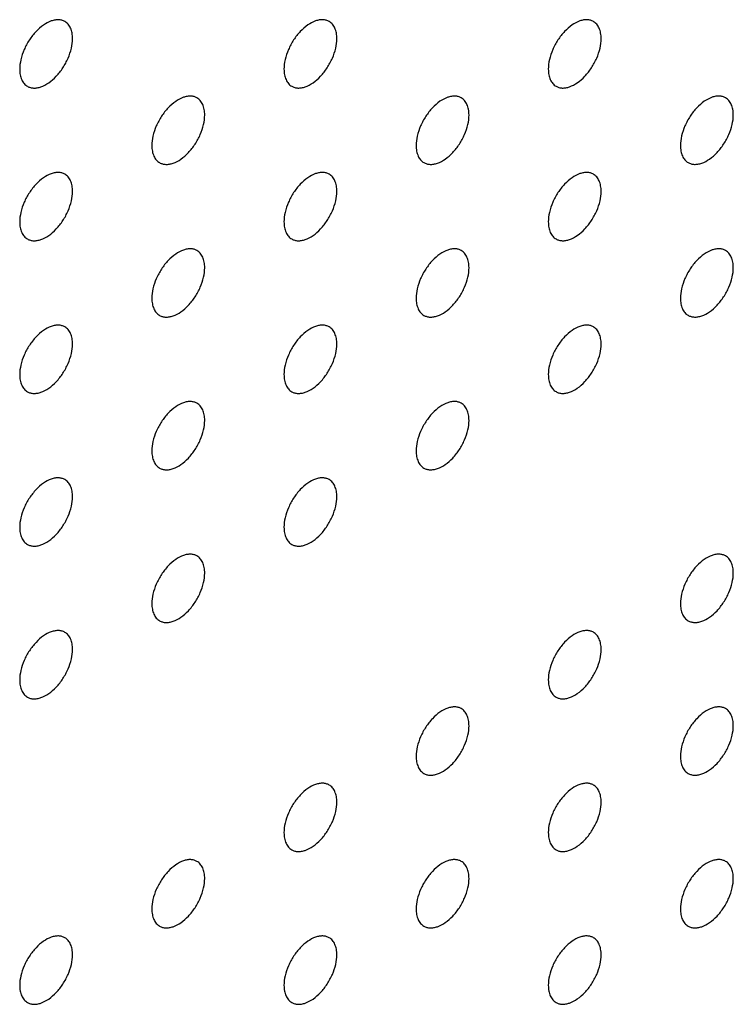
# Model space of a CAD drawing. Header units: inches. Extents: x 0 to 34, y 0 to 22.
# Tile 64 of 176: x 26.431 to 26.813, y 7.964 to 8.49. Entities that reach past the tile are written whole.
import ezdxf

# ---------------------------------------------------------------- set-up
doc = ezdxf.new("R2010")
doc.units = ezdxf.units.IN
doc.header["$LTSCALE"] = 1.87
doc.header["$MEASUREMENT"] = 0
doc.layers.add('02___PRT_ALL_AXES', color=7, linetype='CONTINUOUS')

msp = doc.modelspace()

# ---------------------------------------------------------------- linework, layer by layer
at = {"layer": '02___PRT_ALL_AXES', "color": 7, "linetype": 'CONTINUOUS'}
for points, knots in [([(26.45489, 8.48902), (26.45439, 8.48931), (26.45331, 8.48976), (26.45151, 8.49002), (26.44959, 8.48988), (26.44679, 8.48913), (26.44321, 8.48718), (26.43926, 8.48368), (26.43576, 8.47921), (26.433, 8.47412), (26.43123, 8.46884), (26.43074, 8.46524), (26.43074, 8.46354)], [0, 0, 0, 0, 0.042842, 0.087441, 0.135298, 0.187275, 0.304489, 0.438213, 0.582466, 0.729664, 0.871609, 1, 1, 1, 1]), ([(26.45903, 8.47987), (26.45903, 8.48088), (26.45887, 8.4828), (26.45809, 8.48545), (26.45678, 8.48761), (26.45555, 8.48864), (26.45489, 8.48902)], [0, 0, 0, 0, 0.288094, 0.548173, 0.782164, 1, 1, 1, 1]), ([(26.59631, 8.48903), (26.59581, 8.48931), (26.59473, 8.48977), (26.59293, 8.49003), (26.59101, 8.48988), (26.58821, 8.48914), (26.58463, 8.48719), (26.58068, 8.48368), (26.57718, 8.47921), (26.57442, 8.47413), (26.57265, 8.46884), (26.57216, 8.46525), (26.57216, 8.46355)], [0, 0, 0, 0, 0.042842, 0.087441, 0.135298, 0.187275, 0.304489, 0.438213, 0.582466, 0.729664, 0.871609, 1, 1, 1, 1]), ([(26.60045, 8.47988), (26.60045, 8.48088), (26.60029, 8.48281), (26.59951, 8.48545), (26.59821, 8.48761), (26.59697, 8.48865), (26.59631, 8.48903)], [0, 0, 0, 0, 0.288094, 0.548173, 0.782164, 1, 1, 1, 1]), ([(26.73773, 8.48904), (26.73724, 8.48932), (26.73615, 8.48978), (26.73436, 8.49004), (26.73243, 8.48989), (26.72963, 8.48915), (26.72605, 8.48719), (26.7221, 8.48369), (26.7186, 8.47922), (26.71584, 8.47413), (26.71407, 8.46885), (26.71359, 8.46526), (26.71359, 8.46355)], [0, 0, 0, 0, 0.042842, 0.087441, 0.135298, 0.187275, 0.304489, 0.438213, 0.582466, 0.729664, 0.871609, 1, 1, 1, 1]), ([(26.74187, 8.47988), (26.74187, 8.48089), (26.74171, 8.48281), (26.74093, 8.48546), (26.73963, 8.48762), (26.73839, 8.48866), (26.73773, 8.48904)], [0, 0, 0, 0, 0.288094, 0.548173, 0.782164, 1, 1, 1, 1]), ([(26.43489, 8.45438), (26.43538, 8.4541), (26.43646, 8.45365), (26.43826, 8.45338), (26.44018, 8.45353), (26.44298, 8.45427), (26.44656, 8.45623), (26.45052, 8.45973), (26.45401, 8.4642), (26.45677, 8.46929), (26.45854, 8.47457), (26.45903, 8.47816), (26.45903, 8.47987)], [0, 0, 0, 0, 0.042842, 0.087441, 0.135298, 0.187275, 0.304489, 0.438213, 0.582466, 0.729664, 0.871609, 1, 1, 1, 1]), ([(26.57631, 8.45439), (26.5768, 8.45411), (26.57789, 8.45365), (26.57968, 8.45339), (26.58161, 8.45354), (26.5844, 8.45428), (26.58799, 8.45623), (26.59194, 8.45974), (26.59543, 8.46421), (26.59819, 8.46929), (26.59996, 8.47458), (26.60045, 8.47817), (26.60045, 8.47988)], [0, 0, 0, 0, 0.042842, 0.087441, 0.135298, 0.187275, 0.304489, 0.438213, 0.582466, 0.729664, 0.871609, 1, 1, 1, 1]), ([(26.71773, 8.4544), (26.71822, 8.45411), (26.71931, 8.45366), (26.7211, 8.4534), (26.72303, 8.45355), (26.72583, 8.45429), (26.72941, 8.45624), (26.73336, 8.45975), (26.73685, 8.46422), (26.73961, 8.4693), (26.74138, 8.47459), (26.74187, 8.47818), (26.74187, 8.47988)], [0, 0, 0, 0, 0.042842, 0.087441, 0.135298, 0.187275, 0.304489, 0.438213, 0.582466, 0.729664, 0.871609, 1, 1, 1, 1]), ([(26.43074, 8.46354), (26.43074, 8.46253), (26.4309, 8.46061), (26.43168, 8.45796), (26.43299, 8.4558), (26.43423, 8.45476), (26.43489, 8.45438)], [0, 0, 0, 0, 0.288094, 0.548173, 0.782164, 1, 1, 1, 1]), ([(26.57216, 8.46355), (26.57216, 8.46254), (26.57232, 8.46062), (26.5731, 8.45797), (26.57441, 8.45581), (26.57565, 8.45477), (26.57631, 8.45439)], [0, 0, 0, 0, 0.288094, 0.548173, 0.782164, 1, 1, 1, 1]), ([(26.71359, 8.46355), (26.71359, 8.46255), (26.71375, 8.46062), (26.71452, 8.45798), (26.71583, 8.45582), (26.71707, 8.45478), (26.71773, 8.4544)], [0, 0, 0, 0, 0.288094, 0.548173, 0.782164, 1, 1, 1, 1]), ([(26.5256, 8.4482), (26.5251, 8.44849), (26.52402, 8.44894), (26.52222, 8.4492), (26.5203, 8.44906), (26.5175, 8.44831), (26.51392, 8.44636), (26.50997, 8.44286), (26.50647, 8.43839), (26.50371, 8.4333), (26.50194, 8.42802), (26.50145, 8.42442), (26.50145, 8.42272)], [0, 0, 0, 0, 0.042842, 0.087441, 0.135298, 0.187275, 0.304489, 0.438213, 0.582466, 0.729664, 0.871609, 1, 1, 1, 1]), ([(26.52974, 8.43905), (26.52974, 8.44006), (26.52958, 8.44198), (26.5288, 8.44463), (26.5275, 8.44679), (26.52626, 8.44782), (26.5256, 8.4482)], [0, 0, 0, 0, 0.288094, 0.548173, 0.782164, 1, 1, 1, 1]), ([(26.66702, 8.44821), (26.66652, 8.4485), (26.66544, 8.44895), (26.66364, 8.44921), (26.66172, 8.44906), (26.65892, 8.44832), (26.65534, 8.44637), (26.65139, 8.44286), (26.64789, 8.43839), (26.64513, 8.43331), (26.64336, 8.42802), (26.64288, 8.42443), (26.64288, 8.42273)], [0, 0, 0, 0, 0.042842, 0.087441, 0.135298, 0.187275, 0.304489, 0.438213, 0.582466, 0.729664, 0.871609, 1, 1, 1, 1]), ([(26.67116, 8.43906), (26.67116, 8.44006), (26.671, 8.44199), (26.67022, 8.44463), (26.66892, 8.44679), (26.66768, 8.44783), (26.66702, 8.44821)], [0, 0, 0, 0, 0.288094, 0.548173, 0.782164, 1, 1, 1, 1]), ([(26.80844, 8.44822), (26.80795, 8.4485), (26.80686, 8.44896), (26.80507, 8.44922), (26.80314, 8.44907), (26.80034, 8.44833), (26.79676, 8.44638), (26.79281, 8.44287), (26.78931, 8.4384), (26.78656, 8.43332), (26.78478, 8.42803), (26.7843, 8.42444), (26.7843, 8.42273)], [0, 0, 0, 0, 0.042842, 0.087441, 0.135298, 0.187275, 0.304489, 0.438213, 0.582466, 0.729664, 0.871609, 1, 1, 1, 1]), ([(26.81258, 8.43906), (26.81258, 8.44007), (26.81242, 8.442), (26.81164, 8.44464), (26.81034, 8.4468), (26.8091, 8.44784), (26.80844, 8.44822)], [0, 0, 0, 0, 0.288094, 0.548173, 0.782164, 1, 1, 1, 1]), ([(26.5056, 8.41356), (26.50609, 8.41328), (26.50717, 8.41283), (26.50897, 8.41256), (26.51089, 8.41271), (26.51369, 8.41345), (26.51727, 8.41541), (26.52123, 8.41891), (26.52472, 8.42338), (26.52748, 8.42847), (26.52925, 8.43375), (26.52974, 8.43734), (26.52974, 8.43905)], [0, 0, 0, 0, 0.042842, 0.087441, 0.135298, 0.187275, 0.304489, 0.438213, 0.582466, 0.729664, 0.871609, 1, 1, 1, 1]), ([(26.64702, 8.41357), (26.64751, 8.41329), (26.6486, 8.41284), (26.65039, 8.41257), (26.65232, 8.41272), (26.65512, 8.41346), (26.6587, 8.41542), (26.66265, 8.41892), (26.66614, 8.42339), (26.6689, 8.42848), (26.67067, 8.43376), (26.67116, 8.43735), (26.67116, 8.43906)], [0, 0, 0, 0, 0.042842, 0.087441, 0.135298, 0.187275, 0.304489, 0.438213, 0.582466, 0.729664, 0.871609, 1, 1, 1, 1]), ([(26.78844, 8.41358), (26.78893, 8.4133), (26.79002, 8.41284), (26.79181, 8.41258), (26.79374, 8.41273), (26.79654, 8.41347), (26.80012, 8.41542), (26.80407, 8.41893), (26.80756, 8.4234), (26.81032, 8.42848), (26.81209, 8.43377), (26.81258, 8.43736), (26.81258, 8.43906)], [0, 0, 0, 0, 0.042842, 0.087441, 0.135298, 0.187275, 0.304489, 0.438213, 0.582466, 0.729664, 0.871609, 1, 1, 1, 1]), ([(26.50145, 8.42272), (26.50145, 8.42171), (26.50161, 8.41979), (26.50239, 8.41714), (26.5037, 8.41498), (26.50494, 8.41394), (26.5056, 8.41356)], [0, 0, 0, 0, 0.288094, 0.548173, 0.782164, 1, 1, 1, 1]), ([(26.64288, 8.42273), (26.64288, 8.42172), (26.64303, 8.4198), (26.64381, 8.41715), (26.64512, 8.41499), (26.64636, 8.41395), (26.64702, 8.41357)], [0, 0, 0, 0, 0.288094, 0.548173, 0.782164, 1, 1, 1, 1]), ([(26.7843, 8.42273), (26.7843, 8.42173), (26.78446, 8.4198), (26.78523, 8.41716), (26.78654, 8.415), (26.78778, 8.41396), (26.78844, 8.41358)], [0, 0, 0, 0, 0.288094, 0.548173, 0.782164, 1, 1, 1, 1]), ([(26.45489, 8.40738), (26.45439, 8.40766), (26.45331, 8.40811), (26.45151, 8.40838), (26.44959, 8.40823), (26.44679, 8.40749), (26.44321, 8.40553), (26.43926, 8.40203), (26.43576, 8.39756), (26.433, 8.39247), (26.43123, 8.38719), (26.43074, 8.3836), (26.43074, 8.38189)], [0, 0, 0, 0, 0.042842, 0.087441, 0.135298, 0.187275, 0.304489, 0.438213, 0.582466, 0.729664, 0.871609, 1, 1, 1, 1]), ([(26.45903, 8.39822), (26.45903, 8.39923), (26.45887, 8.40115), (26.45809, 8.4038), (26.45678, 8.40596), (26.45555, 8.40699), (26.45489, 8.40738)], [0, 0, 0, 0, 0.288094, 0.548173, 0.782164, 1, 1, 1, 1]), ([(26.59631, 8.40738), (26.59581, 8.40767), (26.59473, 8.40812), (26.59293, 8.40838), (26.59101, 8.40824), (26.58821, 8.40749), (26.58463, 8.40554), (26.58068, 8.40204), (26.57718, 8.39757), (26.57442, 8.39248), (26.57265, 8.3872), (26.57216, 8.3836), (26.57216, 8.3819)], [0, 0, 0, 0, 0.042842, 0.087441, 0.135298, 0.187275, 0.304489, 0.438213, 0.582466, 0.729664, 0.871609, 1, 1, 1, 1]), ([(26.60045, 8.39823), (26.60045, 8.39924), (26.60029, 8.40116), (26.59951, 8.40381), (26.59821, 8.40597), (26.59697, 8.407), (26.59631, 8.40738)], [0, 0, 0, 0, 0.288094, 0.548173, 0.782164, 1, 1, 1, 1]), ([(26.73773, 8.40739), (26.73724, 8.40768), (26.73615, 8.40813), (26.73436, 8.40839), (26.73243, 8.40824), (26.72963, 8.4075), (26.72605, 8.40555), (26.7221, 8.40205), (26.7186, 8.39757), (26.71584, 8.39249), (26.71407, 8.38721), (26.71359, 8.38361), (26.71359, 8.38191)], [0, 0, 0, 0, 0.042842, 0.087441, 0.135298, 0.187275, 0.304489, 0.438213, 0.582466, 0.729664, 0.871609, 1, 1, 1, 1]), ([(26.74187, 8.39824), (26.74187, 8.39924), (26.74171, 8.40117), (26.74093, 8.40381), (26.73963, 8.40597), (26.73839, 8.40701), (26.73773, 8.40739)], [0, 0, 0, 0, 0.288094, 0.548173, 0.782164, 1, 1, 1, 1]), ([(26.43489, 8.37274), (26.43538, 8.37245), (26.43646, 8.372), (26.43826, 8.37174), (26.44018, 8.37188), (26.44298, 8.37263), (26.44656, 8.37458), (26.45052, 8.37808), (26.45401, 8.38255), (26.45677, 8.38764), (26.45854, 8.39292), (26.45903, 8.39652), (26.45903, 8.39822)], [0, 0, 0, 0, 0.042842, 0.087441, 0.135298, 0.187275, 0.304489, 0.438213, 0.582466, 0.729664, 0.871609, 1, 1, 1, 1]), ([(26.57631, 8.37274), (26.5768, 8.37246), (26.57789, 8.37201), (26.57968, 8.37174), (26.58161, 8.37189), (26.5844, 8.37263), (26.58799, 8.37459), (26.59194, 8.37809), (26.59543, 8.38256), (26.59819, 8.38765), (26.59996, 8.39293), (26.60045, 8.39652), (26.60045, 8.39823)], [0, 0, 0, 0, 0.042842, 0.087441, 0.135298, 0.187275, 0.304489, 0.438213, 0.582466, 0.729664, 0.871609, 1, 1, 1, 1]), ([(26.71773, 8.37275), (26.71822, 8.37247), (26.71931, 8.37202), (26.7211, 8.37175), (26.72303, 8.3719), (26.72583, 8.37264), (26.72941, 8.3746), (26.73336, 8.3781), (26.73685, 8.38257), (26.73961, 8.38766), (26.74138, 8.39294), (26.74187, 8.39653), (26.74187, 8.39824)], [0, 0, 0, 0, 0.042842, 0.087441, 0.135298, 0.187275, 0.304489, 0.438213, 0.582466, 0.729664, 0.871609, 1, 1, 1, 1]), ([(26.43074, 8.38189), (26.43074, 8.38088), (26.4309, 8.37896), (26.43168, 8.37631), (26.43299, 8.37415), (26.43423, 8.37312), (26.43489, 8.37274)], [0, 0, 0, 0, 0.288094, 0.548173, 0.782164, 1, 1, 1, 1]), ([(26.57216, 8.3819), (26.57216, 8.38089), (26.57232, 8.37897), (26.5731, 8.37632), (26.57441, 8.37416), (26.57565, 8.37313), (26.57631, 8.37274)], [0, 0, 0, 0, 0.288094, 0.548173, 0.782164, 1, 1, 1, 1]), ([(26.71359, 8.38191), (26.71359, 8.3809), (26.71375, 8.37898), (26.71452, 8.37633), (26.71583, 8.37417), (26.71707, 8.37313), (26.71773, 8.37275)], [0, 0, 0, 0, 0.288094, 0.548173, 0.782164, 1, 1, 1, 1]), ([(26.5256, 8.36656), (26.5251, 8.36684), (26.52402, 8.36729), (26.52222, 8.36756), (26.5203, 8.36741), (26.5175, 8.36667), (26.51392, 8.36471), (26.50997, 8.36121), (26.50647, 8.35674), (26.50371, 8.35165), (26.50194, 8.34637), (26.50145, 8.34278), (26.50145, 8.34107)], [0, 0, 0, 0, 0.042842, 0.087441, 0.135298, 0.187275, 0.304489, 0.438213, 0.582466, 0.729664, 0.871609, 1, 1, 1, 1]), ([(26.52974, 8.3574), (26.52974, 8.35841), (26.52958, 8.36033), (26.5288, 8.36298), (26.5275, 8.36514), (26.52626, 8.36618), (26.5256, 8.36656)], [0, 0, 0, 0, 0.288094, 0.548173, 0.782164, 1, 1, 1, 1]), ([(26.66702, 8.36656), (26.66652, 8.36685), (26.66544, 8.3673), (26.66364, 8.36756), (26.66172, 8.36742), (26.65892, 8.36668), (26.65534, 8.36472), (26.65139, 8.36122), (26.64789, 8.35675), (26.64513, 8.35166), (26.64336, 8.34638), (26.64288, 8.34278), (26.64288, 8.34108)], [0, 0, 0, 0, 0.042842, 0.087441, 0.135298, 0.187275, 0.304489, 0.438213, 0.582466, 0.729664, 0.871609, 1, 1, 1, 1]), ([(26.67116, 8.35741), (26.67116, 8.35842), (26.671, 8.36034), (26.67022, 8.36299), (26.66892, 8.36515), (26.66768, 8.36618), (26.66702, 8.36656)], [0, 0, 0, 0, 0.288094, 0.548173, 0.782164, 1, 1, 1, 1]), ([(26.80844, 8.36657), (26.80795, 8.36686), (26.80686, 8.36731), (26.80507, 8.36757), (26.80314, 8.36743), (26.80034, 8.36668), (26.79676, 8.36473), (26.79281, 8.36123), (26.78931, 8.35675), (26.78656, 8.35167), (26.78478, 8.34639), (26.7843, 8.34279), (26.7843, 8.34109)], [0, 0, 0, 0, 0.042842, 0.087441, 0.135298, 0.187275, 0.304489, 0.438213, 0.582466, 0.729664, 0.871609, 1, 1, 1, 1]), ([(26.81258, 8.35742), (26.81258, 8.35843), (26.81242, 8.36035), (26.81164, 8.36299), (26.81034, 8.36515), (26.8091, 8.36619), (26.80844, 8.36657)], [0, 0, 0, 0, 0.288094, 0.548173, 0.782164, 1, 1, 1, 1]), ([(26.5056, 8.33192), (26.50609, 8.33163), (26.50717, 8.33118), (26.50897, 8.33092), (26.51089, 8.33106), (26.51369, 8.33181), (26.51727, 8.33376), (26.52123, 8.33726), (26.52472, 8.34173), (26.52748, 8.34682), (26.52925, 8.3521), (26.52974, 8.3557), (26.52974, 8.3574)], [0, 0, 0, 0, 0.042842, 0.087441, 0.135298, 0.187275, 0.304489, 0.438213, 0.582466, 0.729664, 0.871609, 1, 1, 1, 1]), ([(26.64702, 8.33192), (26.64751, 8.33164), (26.6486, 8.33119), (26.65039, 8.33092), (26.65232, 8.33107), (26.65512, 8.33181), (26.6587, 8.33377), (26.66265, 8.33727), (26.66614, 8.34174), (26.6689, 8.34683), (26.67067, 8.35211), (26.67116, 8.3557), (26.67116, 8.35741)], [0, 0, 0, 0, 0.042842, 0.087441, 0.135298, 0.187275, 0.304489, 0.438213, 0.582466, 0.729664, 0.871609, 1, 1, 1, 1]), ([(26.78844, 8.33193), (26.78893, 8.33165), (26.79002, 8.3312), (26.79181, 8.33093), (26.79374, 8.33108), (26.79654, 8.33182), (26.80012, 8.33378), (26.80407, 8.33728), (26.80756, 8.34175), (26.81032, 8.34684), (26.81209, 8.35212), (26.81258, 8.35571), (26.81258, 8.35742)], [0, 0, 0, 0, 0.042842, 0.087441, 0.135298, 0.187275, 0.304489, 0.438213, 0.582466, 0.729664, 0.871609, 1, 1, 1, 1]), ([(26.50145, 8.34107), (26.50145, 8.34006), (26.50161, 8.33814), (26.50239, 8.33549), (26.5037, 8.33333), (26.50494, 8.3323), (26.5056, 8.33192)], [0, 0, 0, 0, 0.288094, 0.548173, 0.782164, 1, 1, 1, 1]), ([(26.64288, 8.34108), (26.64288, 8.34007), (26.64303, 8.33815), (26.64381, 8.3355), (26.64512, 8.33334), (26.64636, 8.33231), (26.64702, 8.33192)], [0, 0, 0, 0, 0.288094, 0.548173, 0.782164, 1, 1, 1, 1]), ([(26.7843, 8.34109), (26.7843, 8.34008), (26.78446, 8.33816), (26.78523, 8.33551), (26.78654, 8.33335), (26.78778, 8.33231), (26.78844, 8.33193)], [0, 0, 0, 0, 0.288094, 0.548173, 0.782164, 1, 1, 1, 1]), ([(26.45489, 8.32573), (26.45439, 8.32601), (26.45331, 8.32647), (26.45151, 8.32673), (26.44959, 8.32658), (26.44679, 8.32584), (26.44321, 8.32389), (26.43926, 8.32038), (26.43576, 8.31591), (26.433, 8.31083), (26.43123, 8.30554), (26.43074, 8.30195), (26.43074, 8.30024)], [0, 0, 0, 0, 0.042842, 0.087441, 0.135298, 0.187275, 0.304489, 0.438213, 0.582466, 0.729664, 0.871609, 1, 1, 1, 1]), ([(26.45903, 8.31657), (26.45903, 8.31758), (26.45887, 8.3195), (26.45809, 8.32215), (26.45678, 8.32431), (26.45555, 8.32535), (26.45489, 8.32573)], [0, 0, 0, 0, 0.288094, 0.548173, 0.782164, 1, 1, 1, 1]), ([(26.59631, 8.32574), (26.59581, 8.32602), (26.59473, 8.32647), (26.59293, 8.32674), (26.59101, 8.32659), (26.58821, 8.32585), (26.58463, 8.32389), (26.58068, 8.32039), (26.57718, 8.31592), (26.57442, 8.31083), (26.57265, 8.30555), (26.57216, 8.30196), (26.57216, 8.30025)], [0, 0, 0, 0, 0.042842, 0.087441, 0.135298, 0.187275, 0.304489, 0.438213, 0.582466, 0.729664, 0.871609, 1, 1, 1, 1]), ([(26.60045, 8.31658), (26.60045, 8.31759), (26.60029, 8.31951), (26.59951, 8.32216), (26.59821, 8.32432), (26.59697, 8.32536), (26.59631, 8.32574)], [0, 0, 0, 0, 0.288094, 0.548173, 0.782164, 1, 1, 1, 1]), ([(26.73773, 8.32574), (26.73724, 8.32603), (26.73615, 8.32648), (26.73436, 8.32674), (26.73243, 8.3266), (26.72963, 8.32586), (26.72605, 8.3239), (26.7221, 8.3204), (26.7186, 8.31593), (26.71584, 8.31084), (26.71407, 8.30556), (26.71359, 8.30196), (26.71359, 8.30026)], [0, 0, 0, 0, 0.042842, 0.087441, 0.135298, 0.187275, 0.304489, 0.438213, 0.582466, 0.729664, 0.871609, 1, 1, 1, 1]), ([(26.74187, 8.31659), (26.74187, 8.3176), (26.74171, 8.31952), (26.74093, 8.32217), (26.73963, 8.32433), (26.73839, 8.32536), (26.73773, 8.32574)], [0, 0, 0, 0, 0.288094, 0.548173, 0.782164, 1, 1, 1, 1]), ([(26.43489, 8.29109), (26.43538, 8.29081), (26.43646, 8.29035), (26.43826, 8.29009), (26.44018, 8.29024), (26.44298, 8.29098), (26.44656, 8.29293), (26.45052, 8.29644), (26.45401, 8.30091), (26.45677, 8.30599), (26.45854, 8.31128), (26.45903, 8.31487), (26.45903, 8.31657)], [0, 0, 0, 0, 0.042842, 0.087441, 0.135298, 0.187275, 0.304489, 0.438213, 0.582466, 0.729664, 0.871609, 1, 1, 1, 1]), ([(26.57631, 8.2911), (26.5768, 8.29081), (26.57789, 8.29036), (26.57968, 8.2901), (26.58161, 8.29024), (26.5844, 8.29099), (26.58799, 8.29294), (26.59194, 8.29644), (26.59543, 8.30091), (26.59819, 8.306), (26.59996, 8.31128), (26.60045, 8.31488), (26.60045, 8.31658)], [0, 0, 0, 0, 0.042842, 0.087441, 0.135298, 0.187275, 0.304489, 0.438213, 0.582466, 0.729664, 0.871609, 1, 1, 1, 1]), ([(26.71773, 8.29111), (26.71822, 8.29082), (26.71931, 8.29037), (26.7211, 8.2901), (26.72303, 8.29025), (26.72583, 8.29099), (26.72941, 8.29295), (26.73336, 8.29645), (26.73685, 8.30092), (26.73961, 8.30601), (26.74138, 8.31129), (26.74187, 8.31488), (26.74187, 8.31659)], [0, 0, 0, 0, 0.042842, 0.087441, 0.135298, 0.187275, 0.304489, 0.438213, 0.582466, 0.729664, 0.871609, 1, 1, 1, 1]), ([(26.43074, 8.30024), (26.43074, 8.29924), (26.4309, 8.29731), (26.43168, 8.29467), (26.43299, 8.29251), (26.43423, 8.29147), (26.43489, 8.29109)], [0, 0, 0, 0, 0.288094, 0.548173, 0.782164, 1, 1, 1, 1]), ([(26.57216, 8.30025), (26.57216, 8.29924), (26.57232, 8.29732), (26.5731, 8.29467), (26.57441, 8.29251), (26.57565, 8.29148), (26.57631, 8.2911)], [0, 0, 0, 0, 0.288094, 0.548173, 0.782164, 1, 1, 1, 1]), ([(26.71359, 8.30026), (26.71359, 8.29925), (26.71375, 8.29733), (26.71452, 8.29468), (26.71583, 8.29252), (26.71707, 8.29149), (26.71773, 8.29111)], [0, 0, 0, 0, 0.288094, 0.548173, 0.782164, 1, 1, 1, 1]), ([(26.5256, 8.28491), (26.5251, 8.28519), (26.52402, 8.28565), (26.52222, 8.28591), (26.5203, 8.28576), (26.5175, 8.28502), (26.51392, 8.28307), (26.50997, 8.27956), (26.50647, 8.27509), (26.50371, 8.27001), (26.50194, 8.26472), (26.50145, 8.26113), (26.50145, 8.25942)], [0, 0, 0, 0, 0.042842, 0.087441, 0.135298, 0.187275, 0.304489, 0.438213, 0.582466, 0.729664, 0.871609, 1, 1, 1, 1]), ([(26.52974, 8.27575), (26.52974, 8.27676), (26.52958, 8.27869), (26.5288, 8.28133), (26.5275, 8.28349), (26.52626, 8.28453), (26.5256, 8.28491)], [0, 0, 0, 0, 0.288094, 0.548173, 0.782164, 1, 1, 1, 1]), ([(26.66702, 8.28492), (26.66652, 8.2852), (26.66544, 8.28565), (26.66364, 8.28592), (26.66172, 8.28577), (26.65892, 8.28503), (26.65534, 8.28307), (26.65139, 8.27957), (26.64789, 8.2751), (26.64513, 8.27001), (26.64336, 8.26473), (26.64288, 8.26114), (26.64288, 8.25943)], [0, 0, 0, 0, 0.042842, 0.087441, 0.135298, 0.187275, 0.304489, 0.438213, 0.582466, 0.729664, 0.871609, 1, 1, 1, 1]), ([(26.67116, 8.27576), (26.67116, 8.27677), (26.671, 8.27869), (26.67022, 8.28134), (26.66892, 8.2835), (26.66768, 8.28454), (26.66702, 8.28492)], [0, 0, 0, 0, 0.288094, 0.548173, 0.782164, 1, 1, 1, 1]), ([(26.5056, 8.25027), (26.50609, 8.24999), (26.50717, 8.24953), (26.50897, 8.24927), (26.51089, 8.24942), (26.51369, 8.25016), (26.51727, 8.25211), (26.52123, 8.25562), (26.52472, 8.26009), (26.52748, 8.26517), (26.52925, 8.27046), (26.52974, 8.27405), (26.52974, 8.27575)], [0, 0, 0, 0, 0.042842, 0.087441, 0.135298, 0.187275, 0.304489, 0.438213, 0.582466, 0.729664, 0.871609, 1, 1, 1, 1]), ([(26.64702, 8.25028), (26.64751, 8.24999), (26.6486, 8.24954), (26.65039, 8.24928), (26.65232, 8.24942), (26.65512, 8.25017), (26.6587, 8.25212), (26.66265, 8.25562), (26.66614, 8.2601), (26.6689, 8.26518), (26.67067, 8.27046), (26.67116, 8.27406), (26.67116, 8.27576)], [0, 0, 0, 0, 0.042842, 0.087441, 0.135298, 0.187275, 0.304489, 0.438213, 0.582466, 0.729664, 0.871609, 1, 1, 1, 1]), ([(26.50145, 8.25942), (26.50145, 8.25842), (26.50161, 8.25649), (26.50239, 8.25385), (26.5037, 8.25169), (26.50494, 8.25065), (26.5056, 8.25027)], [0, 0, 0, 0, 0.288094, 0.548173, 0.782164, 1, 1, 1, 1]), ([(26.64288, 8.25943), (26.64288, 8.25842), (26.64303, 8.2565), (26.64381, 8.25386), (26.64512, 8.25169), (26.64636, 8.25066), (26.64702, 8.25028)], [0, 0, 0, 0, 0.288094, 0.548173, 0.782164, 1, 1, 1, 1]), ([(26.45489, 8.24408), (26.45439, 8.24437), (26.45331, 8.24482), (26.45151, 8.24508), (26.44959, 8.24494), (26.44679, 8.24419), (26.44321, 8.24224), (26.43926, 8.23874), (26.43576, 8.23426), (26.433, 8.22918), (26.43123, 8.2239), (26.43074, 8.2203), (26.43074, 8.2186)], [0, 0, 0, 0, 0.042842, 0.087441, 0.135298, 0.187275, 0.304489, 0.438213, 0.582466, 0.729664, 0.871609, 1, 1, 1, 1]), ([(26.59631, 8.24409), (26.59581, 8.24437), (26.59473, 8.24483), (26.59293, 8.24509), (26.59101, 8.24494), (26.58821, 8.2442), (26.58463, 8.24225), (26.58068, 8.23874), (26.57718, 8.23427), (26.57442, 8.22919), (26.57265, 8.2239), (26.57216, 8.22031), (26.57216, 8.2186)], [0, 0, 0, 0, 0.042842, 0.087441, 0.135298, 0.187275, 0.304489, 0.438213, 0.582466, 0.729664, 0.871609, 1, 1, 1, 1]), ([(26.45903, 8.23493), (26.45903, 8.23593), (26.45887, 8.23786), (26.45809, 8.2405), (26.45678, 8.24266), (26.45555, 8.2437), (26.45489, 8.24408)], [0, 0, 0, 0, 0.288094, 0.548173, 0.782164, 1, 1, 1, 1]), ([(26.60045, 8.23494), (26.60045, 8.23594), (26.60029, 8.23787), (26.59951, 8.24051), (26.59821, 8.24267), (26.59697, 8.24371), (26.59631, 8.24409)], [0, 0, 0, 0, 0.288094, 0.548173, 0.782164, 1, 1, 1, 1]), ([(26.43489, 8.20944), (26.43538, 8.20916), (26.43646, 8.20871), (26.43826, 8.20844), (26.44018, 8.20859), (26.44298, 8.20933), (26.44656, 8.21129), (26.45052, 8.21479), (26.45401, 8.21926), (26.45677, 8.22435), (26.45854, 8.22963), (26.45903, 8.23322), (26.45903, 8.23493)], [0, 0, 0, 0, 0.042842, 0.087441, 0.135298, 0.187275, 0.304489, 0.438213, 0.582466, 0.729664, 0.871609, 1, 1, 1, 1]), ([(26.57631, 8.20945), (26.5768, 8.20917), (26.57789, 8.20871), (26.57968, 8.20845), (26.58161, 8.2086), (26.5844, 8.20934), (26.58799, 8.21129), (26.59194, 8.2148), (26.59543, 8.21927), (26.59819, 8.22435), (26.59996, 8.22964), (26.60045, 8.23323), (26.60045, 8.23494)], [0, 0, 0, 0, 0.042842, 0.087441, 0.135298, 0.187275, 0.304489, 0.438213, 0.582466, 0.729664, 0.871609, 1, 1, 1, 1]), ([(26.43074, 8.2186), (26.43074, 8.21759), (26.4309, 8.21567), (26.43168, 8.21302), (26.43299, 8.21086), (26.43423, 8.20982), (26.43489, 8.20944)], [0, 0, 0, 0, 0.288094, 0.548173, 0.782164, 1, 1, 1, 1]), ([(26.57216, 8.2186), (26.57216, 8.2176), (26.57232, 8.21567), (26.5731, 8.21303), (26.57441, 8.21087), (26.57565, 8.20983), (26.57631, 8.20945)], [0, 0, 0, 0, 0.288094, 0.548173, 0.782164, 1, 1, 1, 1]), ([(26.5256, 8.20326), (26.5251, 8.20355), (26.52402, 8.204), (26.52222, 8.20426), (26.5203, 8.20412), (26.5175, 8.20337), (26.51392, 8.20142), (26.50997, 8.19792), (26.50647, 8.19344), (26.50371, 8.18836), (26.50194, 8.18308), (26.50145, 8.17948), (26.50145, 8.17778)], [0, 0, 0, 0, 0.042842, 0.087441, 0.135298, 0.187275, 0.304489, 0.438213, 0.582466, 0.729664, 0.871609, 1, 1, 1, 1]), ([(26.52974, 8.19411), (26.52974, 8.19512), (26.52958, 8.19704), (26.5288, 8.19968), (26.5275, 8.20184), (26.52626, 8.20288), (26.5256, 8.20326)], [0, 0, 0, 0, 0.288094, 0.548173, 0.782164, 1, 1, 1, 1]), ([(26.80844, 8.20328), (26.80795, 8.20356), (26.80686, 8.20401), (26.80507, 8.20428), (26.80314, 8.20413), (26.80034, 8.20339), (26.79676, 8.20143), (26.79281, 8.19793), (26.78931, 8.19346), (26.78656, 8.18837), (26.78478, 8.18309), (26.7843, 8.1795), (26.7843, 8.17779)], [0, 0, 0, 0, 0.042842, 0.087441, 0.135298, 0.187275, 0.304489, 0.438213, 0.582466, 0.729664, 0.871609, 1, 1, 1, 1]), ([(26.81258, 8.19412), (26.81258, 8.19513), (26.81242, 8.19705), (26.81164, 8.1997), (26.81034, 8.20186), (26.8091, 8.2029), (26.80844, 8.20328)], [0, 0, 0, 0, 0.288094, 0.548173, 0.782164, 1, 1, 1, 1]), ([(26.5056, 8.16862), (26.50609, 8.16834), (26.50717, 8.16789), (26.50897, 8.16762), (26.51089, 8.16777), (26.51369, 8.16851), (26.51727, 8.17047), (26.52123, 8.17397), (26.52472, 8.17844), (26.52748, 8.18353), (26.52925, 8.18881), (26.52974, 8.1924), (26.52974, 8.19411)], [0, 0, 0, 0, 0.042842, 0.087441, 0.135298, 0.187275, 0.304489, 0.438213, 0.582466, 0.729664, 0.871609, 1, 1, 1, 1]), ([(26.78844, 8.16864), (26.78893, 8.16835), (26.79002, 8.1679), (26.79181, 8.16764), (26.79374, 8.16779), (26.79654, 8.16853), (26.80012, 8.17048), (26.80407, 8.17398), (26.80756, 8.17846), (26.81032, 8.18354), (26.81209, 8.18882), (26.81258, 8.19242), (26.81258, 8.19412)], [0, 0, 0, 0, 0.042842, 0.087441, 0.135298, 0.187275, 0.304489, 0.438213, 0.582466, 0.729664, 0.871609, 1, 1, 1, 1]), ([(26.50145, 8.17778), (26.50145, 8.17677), (26.50161, 8.17485), (26.50239, 8.1722), (26.5037, 8.17004), (26.50494, 8.169), (26.5056, 8.16862)], [0, 0, 0, 0, 0.288094, 0.548173, 0.782164, 1, 1, 1, 1]), ([(26.7843, 8.17779), (26.7843, 8.17679), (26.78446, 8.17486), (26.78523, 8.17222), (26.78654, 8.17006), (26.78778, 8.16902), (26.78844, 8.16864)], [0, 0, 0, 0, 0.288094, 0.548173, 0.782164, 1, 1, 1, 1]), ([(26.45489, 8.16243), (26.45439, 8.16272), (26.45331, 8.16317), (26.45151, 8.16343), (26.44959, 8.16329), (26.44679, 8.16255), (26.44321, 8.16059), (26.43926, 8.15709), (26.43576, 8.15262), (26.433, 8.14753), (26.43123, 8.14225), (26.43074, 8.13865), (26.43074, 8.13695)], [0, 0, 0, 0, 0.042842, 0.087441, 0.135298, 0.187275, 0.304489, 0.438213, 0.582466, 0.729664, 0.871609, 1, 1, 1, 1]), ([(26.45903, 8.15328), (26.45903, 8.15429), (26.45887, 8.15621), (26.45809, 8.15886), (26.45678, 8.16102), (26.45555, 8.16205), (26.45489, 8.16243)], [0, 0, 0, 0, 0.288094, 0.548173, 0.782164, 1, 1, 1, 1]), ([(26.73773, 8.16245), (26.73724, 8.16273), (26.73615, 8.16319), (26.73436, 8.16345), (26.73243, 8.1633), (26.72963, 8.16256), (26.72605, 8.16061), (26.7221, 8.1571), (26.7186, 8.15263), (26.71584, 8.14755), (26.71407, 8.14226), (26.71359, 8.13867), (26.71359, 8.13697)], [0, 0, 0, 0, 0.042842, 0.087441, 0.135298, 0.187275, 0.304489, 0.438213, 0.582466, 0.729664, 0.871609, 1, 1, 1, 1]), ([(26.74187, 8.1533), (26.74187, 8.1543), (26.74171, 8.15623), (26.74093, 8.15887), (26.73963, 8.16103), (26.73839, 8.16207), (26.73773, 8.16245)], [0, 0, 0, 0, 0.288094, 0.548173, 0.782164, 1, 1, 1, 1]), ([(26.43489, 8.1278), (26.43538, 8.12751), (26.43646, 8.12706), (26.43826, 8.1268), (26.44018, 8.12694), (26.44298, 8.12768), (26.44656, 8.12964), (26.45052, 8.13314), (26.45401, 8.13761), (26.45677, 8.1427), (26.45854, 8.14798), (26.45903, 8.15158), (26.45903, 8.15328)], [0, 0, 0, 0, 0.042842, 0.087441, 0.135298, 0.187275, 0.304489, 0.438213, 0.582466, 0.729664, 0.871609, 1, 1, 1, 1]), ([(26.71773, 8.12781), (26.71822, 8.12753), (26.71931, 8.12707), (26.7211, 8.12681), (26.72303, 8.12696), (26.72583, 8.1277), (26.72941, 8.12965), (26.73336, 8.13316), (26.73685, 8.13763), (26.73961, 8.14271), (26.74138, 8.148), (26.74187, 8.15159), (26.74187, 8.1533)], [0, 0, 0, 0, 0.042842, 0.087441, 0.135298, 0.187275, 0.304489, 0.438213, 0.582466, 0.729664, 0.871609, 1, 1, 1, 1]), ([(26.43074, 8.13695), (26.43074, 8.13594), (26.4309, 8.13402), (26.43168, 8.13137), (26.43299, 8.12921), (26.43423, 8.12818), (26.43489, 8.1278)], [0, 0, 0, 0, 0.288094, 0.548173, 0.782164, 1, 1, 1, 1]), ([(26.71359, 8.13697), (26.71359, 8.13596), (26.71375, 8.13403), (26.71452, 8.13139), (26.71583, 8.12923), (26.71707, 8.12819), (26.71773, 8.12781)], [0, 0, 0, 0, 0.288094, 0.548173, 0.782164, 1, 1, 1, 1]), ([(26.66702, 8.12162), (26.66652, 8.12191), (26.66544, 8.12236), (26.66364, 8.12262), (26.66172, 8.12248), (26.65892, 8.12173), (26.65534, 8.11978), (26.65139, 8.11628), (26.64789, 8.11181), (26.64513, 8.10672), (26.64336, 8.10144), (26.64288, 8.09784), (26.64288, 8.09614)], [0, 0, 0, 0, 0.042842, 0.087441, 0.135298, 0.187275, 0.304489, 0.438213, 0.582466, 0.729664, 0.871609, 1, 1, 1, 1]), ([(26.67116, 8.11247), (26.67116, 8.11348), (26.671, 8.1154), (26.67022, 8.11805), (26.66892, 8.12021), (26.66768, 8.12124), (26.66702, 8.12162)], [0, 0, 0, 0, 0.288094, 0.548173, 0.782164, 1, 1, 1, 1]), ([(26.80844, 8.12163), (26.80795, 8.12192), (26.80686, 8.12237), (26.80507, 8.12263), (26.80314, 8.12248), (26.80034, 8.12174), (26.79676, 8.11979), (26.79281, 8.11628), (26.78931, 8.11181), (26.78656, 8.10673), (26.78478, 8.10144), (26.7843, 8.09785), (26.7843, 8.09615)], [0, 0, 0, 0, 0.042842, 0.087441, 0.135298, 0.187275, 0.304489, 0.438213, 0.582466, 0.729664, 0.871609, 1, 1, 1, 1]), ([(26.81258, 8.11248), (26.81258, 8.11348), (26.81242, 8.11541), (26.81164, 8.11805), (26.81034, 8.12021), (26.8091, 8.12125), (26.80844, 8.12163)], [0, 0, 0, 0, 0.288094, 0.548173, 0.782164, 1, 1, 1, 1]), ([(26.64702, 8.08698), (26.64751, 8.0867), (26.6486, 8.08625), (26.65039, 8.08598), (26.65232, 8.08613), (26.65512, 8.08687), (26.6587, 8.08883), (26.66265, 8.09233), (26.66614, 8.0968), (26.6689, 8.10189), (26.67067, 8.10717), (26.67116, 8.11076), (26.67116, 8.11247)], [0, 0, 0, 0, 0.042842, 0.087441, 0.135298, 0.187275, 0.304489, 0.438213, 0.582466, 0.729664, 0.871609, 1, 1, 1, 1]), ([(26.78844, 8.08699), (26.78893, 8.08671), (26.79002, 8.08625), (26.79181, 8.08599), (26.79374, 8.08614), (26.79654, 8.08688), (26.80012, 8.08884), (26.80407, 8.09234), (26.80756, 8.09681), (26.81032, 8.1019), (26.81209, 8.10718), (26.81258, 8.11077), (26.81258, 8.11248)], [0, 0, 0, 0, 0.042842, 0.087441, 0.135298, 0.187275, 0.304489, 0.438213, 0.582466, 0.729664, 0.871609, 1, 1, 1, 1]), ([(26.64288, 8.09614), (26.64288, 8.09513), (26.64303, 8.09321), (26.64381, 8.09056), (26.64512, 8.0884), (26.64636, 8.08736), (26.64702, 8.08698)], [0, 0, 0, 0, 0.288094, 0.548173, 0.782164, 1, 1, 1, 1]), ([(26.7843, 8.09615), (26.7843, 8.09514), (26.78446, 8.09322), (26.78523, 8.09057), (26.78654, 8.08841), (26.78778, 8.08737), (26.78844, 8.08699)], [0, 0, 0, 0, 0.288094, 0.548173, 0.782164, 1, 1, 1, 1]), ([(26.59631, 8.0808), (26.59581, 8.08108), (26.59473, 8.08153), (26.59293, 8.0818), (26.59101, 8.08165), (26.58821, 8.08091), (26.58463, 8.07895), (26.58068, 8.07545), (26.57718, 8.07098), (26.57442, 8.06589), (26.57265, 8.06061), (26.57216, 8.05702), (26.57216, 8.05531)], [0, 0, 0, 0, 0.042842, 0.087441, 0.135298, 0.187275, 0.304489, 0.438213, 0.582466, 0.729664, 0.871609, 1, 1, 1, 1]), ([(26.73773, 8.0808), (26.73724, 8.08109), (26.73615, 8.08154), (26.73436, 8.0818), (26.73243, 8.08166), (26.72963, 8.08091), (26.72605, 8.07896), (26.7221, 8.07546), (26.7186, 8.07099), (26.71584, 8.0659), (26.71407, 8.06062), (26.71359, 8.05702), (26.71359, 8.05532)], [0, 0, 0, 0, 0.042842, 0.087441, 0.135298, 0.187275, 0.304489, 0.438213, 0.582466, 0.729664, 0.871609, 1, 1, 1, 1]), ([(26.60045, 8.07164), (26.60045, 8.07265), (26.60029, 8.07457), (26.59951, 8.07722), (26.59821, 8.07938), (26.59697, 8.08041), (26.59631, 8.0808)], [0, 0, 0, 0, 0.288094, 0.548173, 0.782164, 1, 1, 1, 1]), ([(26.74187, 8.07165), (26.74187, 8.07266), (26.74171, 8.07458), (26.74093, 8.07723), (26.73963, 8.07939), (26.73839, 8.08042), (26.73773, 8.0808)], [0, 0, 0, 0, 0.288094, 0.548173, 0.782164, 1, 1, 1, 1]), ([(26.57631, 8.04616), (26.5768, 8.04587), (26.57789, 8.04542), (26.57968, 8.04516), (26.58161, 8.0453), (26.5844, 8.04604), (26.58799, 8.048), (26.59194, 8.0515), (26.59543, 8.05597), (26.59819, 8.06106), (26.59996, 8.06634), (26.60045, 8.06994), (26.60045, 8.07164)], [0, 0, 0, 0, 0.042842, 0.087441, 0.135298, 0.187275, 0.304489, 0.438213, 0.582466, 0.729664, 0.871609, 1, 1, 1, 1]), ([(26.71773, 8.04616), (26.71822, 8.04588), (26.71931, 8.04543), (26.7211, 8.04516), (26.72303, 8.04531), (26.72583, 8.04605), (26.72941, 8.04801), (26.73336, 8.05151), (26.73685, 8.05598), (26.73961, 8.06107), (26.74138, 8.06635), (26.74187, 8.06994), (26.74187, 8.07165)], [0, 0, 0, 0, 0.042842, 0.087441, 0.135298, 0.187275, 0.304489, 0.438213, 0.582466, 0.729664, 0.871609, 1, 1, 1, 1]), ([(26.57216, 8.05531), (26.57216, 8.0543), (26.57232, 8.05238), (26.5731, 8.04973), (26.57441, 8.04757), (26.57565, 8.04654), (26.57631, 8.04616)], [0, 0, 0, 0, 0.288094, 0.548173, 0.782164, 1, 1, 1, 1]), ([(26.71359, 8.05532), (26.71359, 8.05431), (26.71375, 8.05239), (26.71452, 8.04974), (26.71583, 8.04758), (26.71707, 8.04654), (26.71773, 8.04616)], [0, 0, 0, 0, 0.288094, 0.548173, 0.782164, 1, 1, 1, 1]), ([(26.5256, 8.03997), (26.5251, 8.04025), (26.52402, 8.0407), (26.52222, 8.04097), (26.5203, 8.04082), (26.5175, 8.04008), (26.51392, 8.03812), (26.50997, 8.03462), (26.50647, 8.03015), (26.50371, 8.02506), (26.50194, 8.01978), (26.50145, 8.01619), (26.50145, 8.01448)], [0, 0, 0, 0, 0.042842, 0.087441, 0.135298, 0.187275, 0.304489, 0.438213, 0.582466, 0.729664, 0.871609, 1, 1, 1, 1]), ([(26.52974, 8.03081), (26.52974, 8.03182), (26.52958, 8.03374), (26.5288, 8.03639), (26.5275, 8.03855), (26.52626, 8.03959), (26.5256, 8.03997)], [0, 0, 0, 0, 0.288094, 0.548173, 0.782164, 1, 1, 1, 1]), ([(26.66702, 8.03998), (26.66652, 8.04026), (26.66544, 8.04071), (26.66364, 8.04098), (26.66172, 8.04083), (26.65892, 8.04009), (26.65534, 8.03813), (26.65139, 8.03463), (26.64789, 8.03016), (26.64513, 8.02507), (26.64336, 8.01979), (26.64288, 8.0162), (26.64288, 8.01449)], [0, 0, 0, 0, 0.042842, 0.087441, 0.135298, 0.187275, 0.304489, 0.438213, 0.582466, 0.729664, 0.871609, 1, 1, 1, 1]), ([(26.67116, 8.03082), (26.67116, 8.03183), (26.671, 8.03375), (26.67022, 8.0364), (26.66892, 8.03856), (26.66768, 8.0396), (26.66702, 8.03998)], [0, 0, 0, 0, 0.288094, 0.548173, 0.782164, 1, 1, 1, 1]), ([(26.80844, 8.03998), (26.80795, 8.04027), (26.80686, 8.04072), (26.80507, 8.04098), (26.80314, 8.04084), (26.80034, 8.0401), (26.79676, 8.03814), (26.79281, 8.03464), (26.78931, 8.03017), (26.78656, 8.02508), (26.78478, 8.0198), (26.7843, 8.0162), (26.7843, 8.0145)], [0, 0, 0, 0, 0.042842, 0.087441, 0.135298, 0.187275, 0.304489, 0.438213, 0.582466, 0.729664, 0.871609, 1, 1, 1, 1]), ([(26.81258, 8.03083), (26.81258, 8.03184), (26.81242, 8.03376), (26.81164, 8.03641), (26.81034, 8.03857), (26.8091, 8.0396), (26.80844, 8.03998)], [0, 0, 0, 0, 0.288094, 0.548173, 0.782164, 1, 1, 1, 1]), ([(26.5056, 8.00533), (26.50609, 8.00504), (26.50717, 8.00459), (26.50897, 8.00433), (26.51089, 8.00448), (26.51369, 8.00522), (26.51727, 8.00717), (26.52123, 8.01067), (26.52472, 8.01515), (26.52748, 8.02023), (26.52925, 8.02552), (26.52974, 8.02911), (26.52974, 8.03081)], [0, 0, 0, 0, 0.042842, 0.087441, 0.135298, 0.187275, 0.304489, 0.438213, 0.582466, 0.729664, 0.871609, 1, 1, 1, 1]), ([(26.64702, 8.00534), (26.64751, 8.00505), (26.6486, 8.0046), (26.65039, 8.00434), (26.65232, 8.00448), (26.65512, 8.00523), (26.6587, 8.00718), (26.66265, 8.01068), (26.66614, 8.01515), (26.6689, 8.02024), (26.67067, 8.02552), (26.67116, 8.02912), (26.67116, 8.03082)], [0, 0, 0, 0, 0.042842, 0.087441, 0.135298, 0.187275, 0.304489, 0.438213, 0.582466, 0.729664, 0.871609, 1, 1, 1, 1]), ([(26.78844, 8.00534), (26.78893, 8.00506), (26.79002, 8.00461), (26.79181, 8.00434), (26.79374, 8.00449), (26.79654, 8.00523), (26.80012, 8.00719), (26.80407, 8.01069), (26.80756, 8.01516), (26.81032, 8.02025), (26.81209, 8.02553), (26.81258, 8.02912), (26.81258, 8.03083)], [0, 0, 0, 0, 0.042842, 0.087441, 0.135298, 0.187275, 0.304489, 0.438213, 0.582466, 0.729664, 0.871609, 1, 1, 1, 1]), ([(26.50145, 8.01448), (26.50145, 8.01348), (26.50161, 8.01155), (26.50239, 8.00891), (26.5037, 8.00675), (26.50494, 8.00571), (26.5056, 8.00533)], [0, 0, 0, 0, 0.288094, 0.548173, 0.782164, 1, 1, 1, 1]), ([(26.64288, 8.01449), (26.64288, 8.01348), (26.64303, 8.01156), (26.64381, 8.00891), (26.64512, 8.00675), (26.64636, 8.00572), (26.64702, 8.00534)], [0, 0, 0, 0, 0.288094, 0.548173, 0.782164, 1, 1, 1, 1]), ([(26.7843, 8.0145), (26.7843, 8.01349), (26.78446, 8.01157), (26.78523, 8.00892), (26.78654, 8.00676), (26.78778, 8.00573), (26.78844, 8.00534)], [0, 0, 0, 0, 0.288094, 0.548173, 0.782164, 1, 1, 1, 1]), ([(26.45489, 7.99914), (26.45439, 7.99942), (26.45331, 7.99988), (26.45151, 8.00014), (26.44959, 7.99999), (26.44679, 7.99925), (26.44321, 7.9973), (26.43926, 7.99379), (26.43576, 7.98932), (26.433, 7.98424), (26.43123, 7.97895), (26.43074, 7.97536), (26.43074, 7.97366)], [0, 0, 0, 0, 0.042842, 0.087441, 0.135298, 0.187275, 0.304489, 0.438213, 0.582466, 0.729664, 0.871609, 1, 1, 1, 1]), ([(26.45903, 7.98999), (26.45903, 7.99099), (26.45887, 7.99292), (26.45809, 7.99556), (26.45678, 7.99772), (26.45555, 7.99876), (26.45489, 7.99914)], [0, 0, 0, 0, 0.288094, 0.548173, 0.782164, 1, 1, 1, 1]), ([(26.59631, 7.99915), (26.59581, 7.99943), (26.59473, 7.99989), (26.59293, 8.00015), (26.59101, 8), (26.58821, 7.99926), (26.58463, 7.9973), (26.58068, 7.9938), (26.57718, 7.98933), (26.57442, 7.98424), (26.57265, 7.97896), (26.57216, 7.97537), (26.57216, 7.97366)], [0, 0, 0, 0, 0.042842, 0.087441, 0.135298, 0.187275, 0.304489, 0.438213, 0.582466, 0.729664, 0.871609, 1, 1, 1, 1]), ([(26.60045, 7.98999), (26.60045, 7.991), (26.60029, 7.99292), (26.59951, 7.99557), (26.59821, 7.99773), (26.59697, 7.99877), (26.59631, 7.99915)], [0, 0, 0, 0, 0.288094, 0.548173, 0.782164, 1, 1, 1, 1]), ([(26.73773, 7.99916), (26.73724, 7.99944), (26.73615, 7.99989), (26.73436, 8.00016), (26.73243, 8.00001), (26.72963, 7.99927), (26.72605, 7.99731), (26.7221, 7.99381), (26.7186, 7.98934), (26.71584, 7.98425), (26.71407, 7.97897), (26.71359, 7.97538), (26.71359, 7.97367)], [0, 0, 0, 0, 0.042842, 0.087441, 0.135298, 0.187275, 0.304489, 0.438213, 0.582466, 0.729664, 0.871609, 1, 1, 1, 1]), ([(26.74187, 7.99), (26.74187, 7.99101), (26.74171, 7.99293), (26.74093, 7.99558), (26.73963, 7.99774), (26.73839, 7.99878), (26.73773, 7.99916)], [0, 0, 0, 0, 0.288094, 0.548173, 0.782164, 1, 1, 1, 1]), ([(26.43489, 7.9645), (26.43538, 7.96422), (26.43646, 7.96376), (26.43826, 7.9635), (26.44018, 7.96365), (26.44298, 7.96439), (26.44656, 7.96634), (26.45052, 7.96985), (26.45401, 7.97432), (26.45677, 7.9794), (26.45854, 7.98469), (26.45903, 7.98828), (26.45903, 7.98999)], [0, 0, 0, 0, 0.042842, 0.087441, 0.135298, 0.187275, 0.304489, 0.438213, 0.582466, 0.729664, 0.871609, 1, 1, 1, 1]), ([(26.57631, 7.96451), (26.5768, 7.96422), (26.57789, 7.96377), (26.57968, 7.96351), (26.58161, 7.96366), (26.5844, 7.9644), (26.58799, 7.96635), (26.59194, 7.96986), (26.59543, 7.97433), (26.59819, 7.97941), (26.59996, 7.9847), (26.60045, 7.98829), (26.60045, 7.98999)], [0, 0, 0, 0, 0.042842, 0.087441, 0.135298, 0.187275, 0.304489, 0.438213, 0.582466, 0.729664, 0.871609, 1, 1, 1, 1]), ([(26.71773, 7.96452), (26.71822, 7.96423), (26.71931, 7.96378), (26.7211, 7.96352), (26.72303, 7.96366), (26.72583, 7.96441), (26.72941, 7.96636), (26.73336, 7.96986), (26.73685, 7.97433), (26.73961, 7.97942), (26.74138, 7.9847), (26.74187, 7.9883), (26.74187, 7.99)], [0, 0, 0, 0, 0.042842, 0.087441, 0.135298, 0.187275, 0.304489, 0.438213, 0.582466, 0.729664, 0.871609, 1, 1, 1, 1]), ([(26.43074, 7.97366), (26.43074, 7.97265), (26.4309, 7.97073), (26.43168, 7.96808), (26.43299, 7.96592), (26.43423, 7.96488), (26.43489, 7.9645)], [0, 0, 0, 0, 0.288094, 0.548173, 0.782164, 1, 1, 1, 1]), ([(26.57216, 7.97366), (26.57216, 7.97266), (26.57232, 7.97073), (26.5731, 7.96809), (26.57441, 7.96593), (26.57565, 7.96489), (26.57631, 7.96451)], [0, 0, 0, 0, 0.288094, 0.548173, 0.782164, 1, 1, 1, 1]), ([(26.71359, 7.97367), (26.71359, 7.97266), (26.71375, 7.97074), (26.71452, 7.96809), (26.71583, 7.96593), (26.71707, 7.9649), (26.71773, 7.96452)], [0, 0, 0, 0, 0.288094, 0.548173, 0.782164, 1, 1, 1, 1])]:
    msp.add_open_spline(points, degree=3, knots=knots, dxfattribs=at)

doc.saveas('drawing.dxf')
